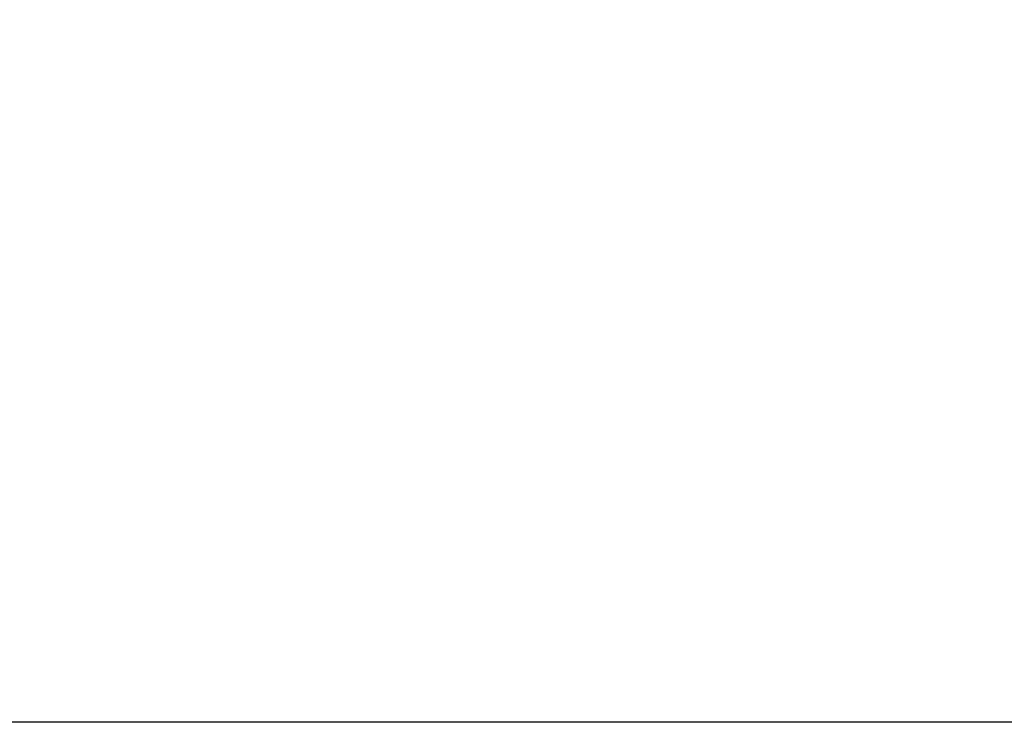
# Model space of a CAD drawing. Header units: millimetres. Extents: x -34725 to 178350, y -13707 to 126150.
# Tile 41 of 256: x -15941 to -15591, y 13825 to 14075. Entities that reach past the tile are written whole.
import ezdxf

# ---------------------------------------------------------------- set-up
doc = ezdxf.new("R2010")
doc.units = ezdxf.units.MM
doc.layers.get('Defpoints').update_dxf_attribs({"linetype": 'CONTINUOUS'})
doc.layers.add('P-AM_5', color=3, linetype='CONTINUOUS', lineweight=25)
doc.styles.get("Standard").update_dxf_attribs({"font": 'isocp.shx'})
doc.dimstyles.new('AM_ISO$0', dxfattribs={"dimtxt": 3.5, "dimasz": 2.5, "dimexe": 2, "dimexo": 1, "dimgap": 0.6, "dimtad": 1, "dimdsep": 46, "dimtxsty": 'Standard', "dimcen": 0, "dimclrd": 256, "dimclre": 256, "dimclrt": 2, "dimadec": 0, "dimazin": 2, "dimtp": 0.1, "dimtm": 0.1, "dimtfac": 0.71, "dimtmove": 0, "dimatfit": 3, "dimfxl": 1, "dimtfill": 1, "dimtfillclr": 256, "dimlwd": -1, "dimlwe": -1, "dimarcsym": 0})

# ---------------------------------------------------------------- blocks, each defined once
blk = doc.blocks.new('*D201')
at = {"layer": 'Defpoints', "color": 0, "transparency": 16777216}
for p in [(-16525.27, 14470), (-16746.14, 13825.18), (-15372.82, 13825.18)]:
    blk.add_point(p, dxfattribs=at)
at = {"layer": 'P-AM_5', "transparency": 16777216}
for p, q in [((-16550.27, 14470), (-16796.14, 14470)), ((-16746.14, 14407.5), (-16746.14, 13887.68)), ((-15397.82, 13825.18), (-16796.14, 13825.18))]:
    blk.add_line(p, q, dxfattribs=at)
for points in [[(-16756.55, 14407.5), (-16735.72, 14407.5), (-16746.14, 14470)], [(-16756.55, 13887.68), (-16735.72, 13887.68), (-16746.14, 13825.18)]]:
    blk.add_solid(points, dxfattribs=at)
at = {"layer": 'P-AM_5', "color": 2, "transparency": 16777216, "insert": (-16854.89, 14147.59), "char_height": 87.5, "attachment_point": 5, "rotation": 90, "bg_fill": 3, "box_fill_scale": 1.1, "bg_fill_color": 256, "bg_fill_true_color": 13158600, "bg_fill_transparency": 0}
blk.add_mtext('645', dxfattribs=at)

msp = doc.modelspace()

# ---------------------------------------------------------------- dimensions: what is measured, and where the dimension line sits
at = {"layer": 'P-AM_5'}
dim = msp.add_linear_dim(base=(-16746.136, 13825.182), p1=(-16525.272, 14470), p2=(-15372.819, 13825.182), angle=270, dimstyle='AM_ISO$0', override={"dimscale": 25, "dimgap": 2.6, "dimdec": 0, "dimtmove": 1}, dxfattribs=at)
dim.commit()
dim.dimension.update_dxf_attribs({"geometry": '*D201', "text_midpoint": (-16854.886, 14147.591)})

doc.saveas('drawing.dxf')
